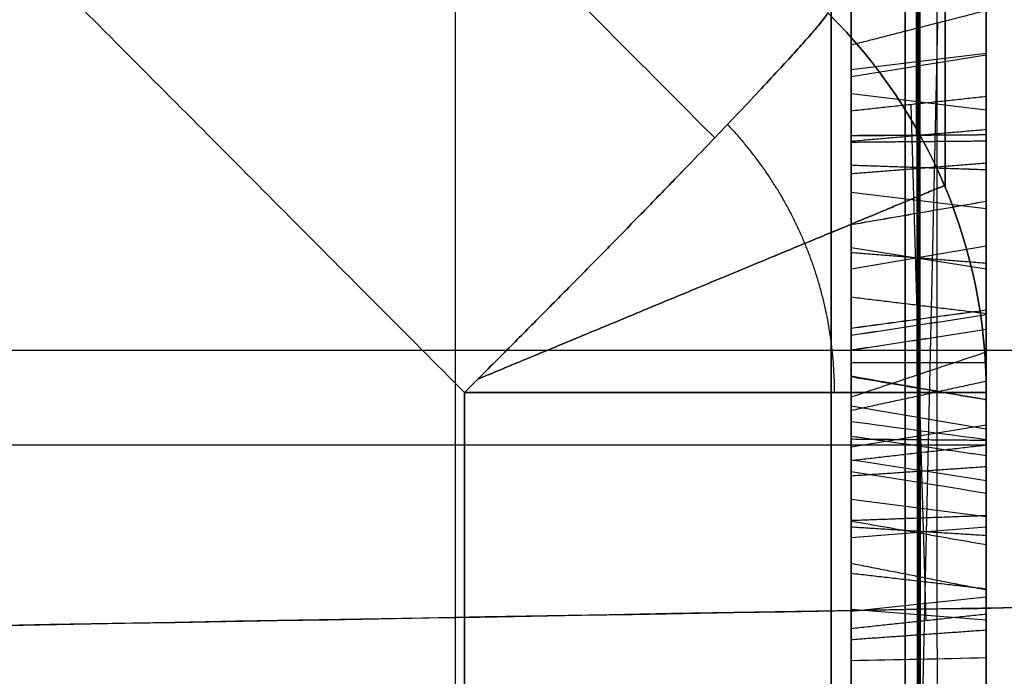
# Model space of a CAD drawing. Header units: millimetres. Extents: x 0 to 284, y -110 to 65.
# Tile 212 of 256: x 234.81 to 236.63, y -38.75 to -37.53. Entities that reach past the tile are written whole.
import ezdxf

# ---------------------------------------------------------------- set-up
doc = ezdxf.new("R2010")
doc.units = ezdxf.units.MM
doc.layers.add('Layer 01', color=18, linetype='Continuous', true_color=0x000000)

# ---------------------------------------------------------------- blocks, each defined once
blk = doc.blocks.new('Block 01')
at = {"layer": 'Layer 01'}
for p, q in [((236.6, -29.0754, 25.258), (236.6, -39.1843, 25.258)), ((236.6, -36.4055, -25.258), (236.6, -43.6346, -25.258)), ((236.475, -38.311, -36.7834), (236.475, -36.9124, -35.4792)), ((236.475, -36.9389, -35.0416), (236.475, -37.7606, -34.1604)), ((236.4712, -37.7493, -34.5807), (236.4712, -37.142, -35.2319)), ((236.4714, -37.1421, -35.2319), (236.4714, -38.1917, -36.2107)), ((236.6, -37.2673, -19.1171), (236.6, -39.1448, -19.1171)), ((236.4773, -37.3098, -17.7905), (236.4773, -39.9512, -19.119)), ((236.6, -37.3373, -35.3829), (236.6, -37.9436, -35.3829)), ((236.4727, -39.55, -19.2958), (236.4727, -37.4071, -18.218)), ((236.4407, -40.6577, -17.681), (236.5106, -37.5409, -17.2874)), ((236.4767, -37.5495, -17.2825), (236.4767, -37.6902, -16.9589)), ((236.35, -37.6267, -36.1152), (236.6, -37.5966, -36.1474)), ((236.35, -37.6401, -17.1302), (236.6, -37.5997, -17.1126)), ((236.35, -37.6714, -35.7548), (236.6, -37.7015, -35.7225)), ((236.6, -37.6616, -35.6853), (236.6, -37.6616, -34.7081)), ((236.4888, -38.6452, -17.1168), (236.4612, -37.6919, -16.962)), ((236.473, -38.1912, -36.2098), (236.473, -37.7492, -34.5813)), ((236.4773, -37.7606, -34.1599), (236.4773, -37.9766, -34.3613)), ((236.35, -37.8535, -34.2772), (236.6, -37.8836, -34.245)), ((236.35, -37.9952, -35.4051), (236.6, -37.9527, -35.4166)), ((236.4755, -37.9763, -34.3615), (236.4755, -38.5648, -36.5114)), ((236.35, -38.2573, -35.4719), (236.35, -38.0134, -35.4719)), ((236.35, -38.3823, -21.3767), (236.35, -38.0666, -21.3767)), ((236.35, -38.0695, -33.5091), (236.35, -38.4985, -33.5091)), ((230.5, -38.1455, 59.8253), (238.6, -38.1455, 59.8253)), ((236.35, -38.1685, -17.0617), (236.6, -38.1685, -17.017)), ((236.475, -38.9998, -16.3074), (236.475, -38.2304, -15.7173)), ((236.4774, -38.2299, -15.7175), (236.4774, -38.3698, -15.3957)), ((236.35, -38.2486, -35.4402), (236.6, -38.2911, -35.4285)), ((236.6, -38.2733, -33.1678), (236.6, -39.4598, -33.1678)), ((236.35, -38.3242, -15.557), (236.6, -38.2837, -15.5394)), ((236.4779, -38.5653, -36.5115), (236.4779, -38.311, -36.7842)), ((236.6, -38.3484, -19.8735), (236.6, -38.3484, -18.7166)), ((236.4779, -38.3698, -15.3955), (236.4779, -40.7895, -17.3944)), ((236.35, -38.3952, -20.2692), (236.35, -38.3952, -19.9352)), ((236.35, -38.3952, -18.6907), (236.35, -38.3952, -18.3615)), ((236.35, -38.4209, -36.6333), (236.6, -38.4531, -36.6633)), ((236.35, -38.4922, -18.7395), (236.6, -38.4724, -18.7789)), ((236.35, -38.6285, -15.9949), (236.6, -38.6017, -16.0299)), ((236.35, -38.6244, -18.4768), (236.6, -38.6442, -18.4374)), ((236.4733, -38.6469, -17.1198), (236.4733, -39.0001, -16.3073))]:
    blk.add_line(p, q, dxfattribs=at)
at = {"layer": 'Layer 01', "extrusion": (1, 2.32983e-13, -5.59827e-12)}
blk.add_arc((0, -435, 236.5087), 499.8951, 93.064331, 94.431352, dxfattribs=at)
at = {"layer": 'Layer 01', "extrusion": (-1, -2.15617e-13, -1.14291e-13)}
blk.add_arc((0, 0, -235.6175), 56.8059, 304.85095, 355.14905, dxfattribs=at)
at = {"layer": 'Layer 01', "extrusion": (1, 1.61803e-09, -2.32325e-09)}
blk.add_arc((0, 0, 235.6175), 56.8059, 124.85095, 144.70256, dxfattribs=at)
at = {"layer": 'Layer 01', "extrusion": (-5.59104e-15, 0.122531, -0.992465)}
blk.add_arc((-235.6, -38.5142), 1, 135, 180, dxfattribs=at)
at = {"layer": 'Layer 01', "extrusion": (-5.60289e-14, 0.122531, 0.992465)}
blk.add_arc((-235.6, 38.5142), 1, 180, 225, dxfattribs=at)
at = {"layer": 'Layer 01', "extrusion": (-1, 0, 0)}
blk.add_arc((39.4042, 22.75, -236.6), 1.25, 100.1321, 210, dxfattribs=at)
at = {"layer": 'Layer 01', "extrusion": (7.36267e-15, 1, 2.84631e-19)}
blk.add_arc((-235.6, -4.7192, -38.224), 1, 92, 180, dxfattribs=at)
at = {"layer": 'Layer 01', "extrusion": (-9.93941e-20, 1, 9.59837e-20)}
blk.add_arc((-235.6, 4.7192, -38.224), 1, 180, 268, dxfattribs=at)
at = {"layer": 'Layer 01', "extrusion": (1, 0, 0)}
blk.add_arc((-39.4042, 22.75, 236.6), 1.25, 280.1321, 330, dxfattribs=at)
at = {"layer": 'Layer 01', "extrusion": (4.94337e-14, -0.997011, -0.077265)}
blk.add_arc((236.5, 65.6956, 33.6101), 0.5, 0, 89, dxfattribs=at)
at = {"layer": 'Layer 01', "extrusion": (1, -1.36529e-14, -4.57325e-15)}
blk.add_rational_spline([(236.524, -22.9686, -30.4381), (236.524, -31.3263, -24.1313), (236.524, -36.5615, -15.0637), (236.524, -37.8444, -4.6723)], [0.961939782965, 0.911126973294, 0.911126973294, 0.961939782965], degree=3, dxfattribs=at)
at = {"layer": 'Layer 01', "extrusion": (1, -1.66028e-14, 8.48258e-15)}
blk.add_rational_spline([(236.524, -37.8444, 4.6723), (236.524, -36.5615, 15.0637), (236.524, -31.3263, 24.1313), (236.524, -22.9686, 30.4381)], [0.961939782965, 0.911126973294, 0.911126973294, 0.961939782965], degree=3, dxfattribs=at)
at = {"layer": 'Layer 01', "extrusion": (1, 8.06567e-15, 4.65672e-15)}
blk.add_open_spline([(236.6, -38.224, -4.7192), (236.6, -38.0675, -5.9869), (236.6, -37.7402, -7.8676), (236.6, -37.1964, -10.0253), (236.6, -36.884, -11.095), (236.6, -36.7177, -11.6276), (236.6, -36.6443, -11.8554), (236.6, -36.5948, -12.0071), (236.6, -36.5704, -12.0814), (236.6, -35.7216, -14.6325), (236.6, -34.6578, -16.9992), (236.6, -32.7025, -20.386), (236.6, -31.6447, -22.0218), (236.6, -30.2701, -23.8291), (236.6, -29.5478, -24.7076), (236.6, -29.1778, -25.1405), (236.6, -29.0174, -25.3247), (236.6, -28.9101, -25.4472), (236.6, -28.8551, -25.5095), (236.6, -27.1061, -27.4797), (236.6, -25.2384, -29.2044), (236.6, -23.1989, -30.7434)], degree=3, knots=[0, 0, 0, 0, 3.8628, 5.7942, 6.7599, 7.242749, 7.484174, 7.484174, 7.725599, 7.725599, 15.451199, 15.451199, 19.313999, 21.245398, 22.211098, 22.693948, 22.935373, 22.935373, 23.176798, 23.176798, 30.902398, 30.902398, 30.902398, 30.902398], dxfattribs=at)
at = {"layer": 'Layer 01', "extrusion": (1, 8.06567e-15, -4.65672e-15)}
blk.add_open_spline([(236.6, -23.1989, 30.7434), (236.6, -24.2185, 29.974), (236.6, -25.6836, 28.7502), (236.6, -27.2803, 27.2004), (236.6, -28.0506, 26.395), (236.6, -28.4287, 25.9847), (236.6, -28.5892, 25.8072), (236.6, -28.6959, 25.6885), (236.6, -28.748, 25.6302), (236.6, -30.5329, 23.6196), (236.6, -32.0507, 21.5149), (236.6, -34.0061, 18.1282), (236.6, -34.8937, 16.3942), (236.6, -35.7717, 14.3001), (236.6, -36.1713, 13.2353), (236.6, -36.3613, 12.6985), (236.6, -36.4406, 12.4675), (236.6, -36.493, 12.3132), (236.6, -36.5194, 12.2344), (236.6, -37.3512, 9.7347), (236.6, -37.9109, 7.2549), (236.6, -38.224, 4.7192)], degree=3, knots=[0, 0, 0, 0, 3.8628, 5.7942, 6.7599, 7.242749, 7.484174, 7.484174, 7.725599, 7.725599, 15.451199, 15.451199, 19.313999, 21.245398, 22.211098, 22.693948, 22.935373, 22.935373, 23.176798, 23.176798, 30.902398, 30.902398, 30.902398, 30.902398], dxfattribs=at)
at = {"layer": 'Layer 01', "extrusion": (1, 4.6528e-15, 2.68629e-15)}
blk.add_open_spline([(236.6, -31.89, -45.7968), (236.6, -32.7106, -45.2254), (236.6, -33.9168, -44.3365), (236.6, -35.2808, -43.2438), (236.6, -35.952, -42.6835), (236.6, -36.2849, -42.3999), (236.6, -36.427, -42.2776), (236.6, -36.5216, -42.1959), (236.6, -36.568, -42.1557), (236.6, -37.3844, -41.4459), (236.6, -38.5079, -40.4138), (236.6, -39.7681, -39.1571), (236.6, -40.3854, -38.5156), (236.6, -40.6473, -38.2378), (236.6, -40.8213, -38.0521), (236.6, -40.9069, -37.96), (236.6, -41.6938, -37.1082), (236.6, -42.7099, -35.945), (236.6, -43.8379, -34.5402), (236.6, -44.309, -33.9279), (236.6, -44.6203, -33.5174), (236.6, -44.7737, -33.3123), (236.6, -46.158, -31.4336), (236.6, -47.2923, -29.6995), (236.6, -48.8481, -27.0048), (236.6, -49.5874, -25.6379), (236.6, -50.3823, -24.0087), (236.6, -50.7085, -23.3031), (236.6, -50.9228, -22.8311), (236.6, -51.029, -22.5927), (236.6, -51.5452, -21.4121), (236.6, -52.1245, -19.9804), (236.6, -52.7304, -18.2838), (236.6, -53.0158, -17.4288), (236.6, -53.1344, -17.061), (236.6, -53.2126, -16.8155), (236.6, -53.2517, -16.691), (236.6, -53.5918, -15.5972), (236.6, -54.0049, -14.1285), (236.6, -54.4159, -12.397), (236.6, -54.6038, -11.5267), (236.6, -54.6932, -11.0904), (236.6, -54.7307, -10.9032), (236.6, -54.7554, -10.7783), (236.6, -54.7679, -10.7147), (236.6, -55.1616, -8.6903), (236.6, -55.4371, -6.7122), (236.6, -55.6062, -4.7192)], degree=3, knots=[0, 0, 0, 0, 3.06257, 4.593855, 5.359497, 5.742318, 5.933729, 5.933729, 6.12514, 6.12514, 9.18771, 10.718994, 11.484637, 11.867458, 11.867458, 12.250279, 12.250279, 15.312849, 16.844134, 17.609777, 17.609777, 18.375419, 18.375419, 24.500559, 24.500559, 27.563129, 29.094413, 29.860056, 29.860056, 30.625698, 30.625698, 33.688268, 35.219553, 35.985196, 36.368017, 36.368017, 36.750838, 36.750838, 39.813408, 41.344693, 42.110335, 42.493156, 42.684567, 42.684567, 42.875978, 42.875978, 49.001117, 49.001117, 49.001117, 49.001117], dxfattribs=at)
at = {"layer": 'Layer 01', "extrusion": (1, -2.75688e-14, 2.85053e-14)}
blk.add_open_spline([(236.6, -44.7064, 33.4014), (236.6, -42.9164, 35.7973), (236.6, -40.9462, 38.0351), (236.6, -36.6467, 42.1934), (236.6, -34.3446, 44.0876), (236.6, -31.89, 45.7968)], degree=3, knots=[0, 0, 0, 0, 8.962952, 8.962952, 17.925903, 17.925903, 17.925903, 17.925903], dxfattribs=at)
at = {"layer": 'Layer 01', "extrusion": (1, -5.5254e-14, 5.61009e-14)}
blk.add_rational_spline([(236.3133, -45.8755, 32.9921), (236.3133, -42.1283, 38.2027), (236.3133, -37.556, 42.7054), (236.3133, -32.2906, 46.372)], [0.855934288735, 0.847980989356, 0.848211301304, 0.856625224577], degree=3, dxfattribs=at)
at = {"layer": 'Layer 01', "extrusion": (1, 2.9115e-14, 1.74929e-14)}
blk.add_rational_spline([(236.3133, -32.2906, -46.372), (236.3133, -46.3148, -36.6064), (236.3133, -54.8595, -21.8066), (236.3133, -56.3046, -4.7785)], [0.856625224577, 0.80248953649, 0.80248953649, 0.856625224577], degree=3, dxfattribs=at)
at = {"layer": 'Layer 01'}
for points, weights in [([(236.0977, -37.7533, 3.9907), (235.3837, -37.0375, 3.9654), (234.6695, -36.3215, 3.94), (233.9553, -35.6052, 3.9147)], [0.872704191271, 0.872896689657, 0.873099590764, 0.873314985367]), ([(233.9553, -35.6052, -3.9147), (234.6695, -36.3215, -3.94), (235.3837, -37.0375, -3.9654), (236.0977, -37.7533, -3.9907)], [0.873314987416, 0.87309959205, 0.872896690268, 0.872704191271]), ([(236.3193, -38.224, -4.0245), (236.3193, -38.0374, -4.0245), (236.2502, -37.8639, -4.0245), (236.1214, -37.7285, -4.0245)], [0.856453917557, 0.814386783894, 0.81294351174, 0.852124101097]), ([(236.3193, -38.224, 4.0245), (236.3193, -38.0374, 4.0245), (236.2502, -37.8639, 4.0245), (236.1214, -37.7285, 4.0245)], [0.856453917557, 0.814386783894, 0.81294351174, 0.852124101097])]:
    blk.add_rational_spline(points, weights, degree=3, dxfattribs=at)
for points, degree in [([(235.6349, -38.224, 3.7198), (234.3453, -36.9297, 3.6748), (233.0558, -35.6354, 3.6297)], 2), ([(233.0558, -35.6354, -3.6297), (234.3453, -36.9297, -3.6748), (235.6349, -38.224, -3.7198)], 2), ([(236.35, -38.3099, -36.7523), (236.35, -37.6106, -36.1002), (236.35, -36.9113, -35.4481)], 2), ([(236.6, -36.9134, -35.5104), (236.6, -37.6128, -36.1625), (236.6, -38.3121, -36.8146)], 2), ([(236.35, -36.94, -35.0727), (236.35, -37.3508, -34.6322), (236.35, -37.7617, -34.1916)], 2), ([(236.6, -37.7595, -34.1293), (236.6, -37.3487, -34.5699), (236.6, -36.9378, -35.0104)], 2), ([(236.35, -37.8042, -22.5403), (236.35, -37.5736, -22.5847), (236.35, -37.3206, -22.528), (236.35, -37.0402, -22.3622)], 3), ([(236.35, -37.7599, -34.538), (236.35, -37.4359, -34.8855), (236.35, -37.1118, -35.233)], 2), ([(236.35, -37.1118, -35.233), (236.35, -37.672, -35.7553), (236.35, -38.2321, -36.2776)], 2), ([(236.6, -37.7381, -34.626), (236.6, -37.4561, -34.9284), (236.6, -37.1741, -35.2308)], 2), ([(236.6, -37.1741, -35.2308), (236.6, -37.6616, -35.6853), (236.6, -38.149, -36.1399)], 2), ([(236.6, -39.9803, -19.1094), (236.6, -38.6402, -18.4355), (236.6, -37.3002, -17.7615)], 2), ([(236.35, -39.9211, -19.129), (236.35, -38.6204, -18.4748), (236.35, -37.3198, -17.8207)], 2), ([(236.35, -39.5791, -19.2862), (236.35, -38.4883, -18.7376), (236.35, -37.3975, -18.189)], 2), ([(236.6, -39.5199, -19.3058), (236.6, -38.4685, -18.777), (236.6, -37.4171, -18.2482)], 2), ([(236.6, -37.5181, -17.3003), (236.475, -37.55, -17.2822), (236.35, -37.5819, -17.2642)], 2), ([(236.6, -37.6771, -16.9347), (236.6, -37.5976, -17.1175), (236.6, -37.5181, -17.3003)], 2), ([(236.6, -37.5181, -17.3003), (236.6, -39.0966, -17.5059), (236.6, -40.6751, -17.7116)], 2), ([(236.35, -40.6479, -17.6636), (236.35, -39.1149, -17.4639), (236.35, -37.5819, -17.2642)], 2), ([(236.35, -37.5819, -17.2642), (236.35, -37.6428, -17.124), (236.35, -37.7037, -16.9839)], 2), ([(236.6, -37.6771, -16.9347), (236.475, -37.6904, -16.9593), (236.35, -37.7037, -16.9839)], 2), ([(236.6, -38.6333, -17.0949), (236.6, -38.1552, -17.0148), (236.6, -37.6771, -16.9347)], 2), ([(236.35, -37.7037, -16.9839), (236.35, -38.1819, -17.064), (236.35, -38.66, -17.1441)], 2), ([(236.6, -37.7381, -34.626), (236.475, -37.749, -34.582), (236.35, -37.7599, -34.538)], 2), ([(236.6, -37.7479, -22.2377), (236.475, -37.7488, -22.2597), (236.35, -37.7497, -22.2817)], 2), ([(236.6, -37.7479, -22.2377), (236.475, -37.7486, -22.2597), (236.35, -37.7493, -22.2818)], 2), ([(236.6, -38.149, -36.1399), (236.6, -37.9436, -35.3829), (236.6, -37.7381, -34.626)], 2), ([(236.6, -37.7595, -34.1293), (236.475, -37.7606, -34.1604), (236.35, -37.7617, -34.1916)], 2), ([(236.35, -38.2321, -36.2776), (236.35, -37.996, -35.4078), (236.35, -37.7599, -34.538)], 2), ([(236.35, -37.7617, -34.1916), (236.35, -37.8592, -34.2825), (236.35, -37.9566, -34.3734)], 2), ([(236.6, -37.9958, -34.3496), (236.6, -37.8777, -34.2395), (236.6, -37.7595, -34.1293)], 2), ([(236.6, -37.8002, -20.0849), (236.475, -37.8101, -20.0652), (236.35, -37.82, -20.0456)], 2), ([(236.6, -37.8125, -22.5836), (236.5167, -37.8098, -22.5692), (236.4333, -37.807, -22.5547), (236.35, -37.8042, -22.5403)], 3), ([(236.6, -37.8125, -22.5836), (236.475, -37.8084, -22.562), (236.35, -37.8042, -22.5403)], 2), ([(236.6, -37.871, -33.1803), (236.475, -37.8925, -33.1755), (236.35, -37.914, -33.1707)], 2), ([(236.6, -37.871, -33.1803), (236.475, -37.8925, -33.1757), (236.35, -37.9141, -33.171)], 2), ([(236.6, -37.9958, -34.3496), (236.475, -37.9762, -34.3615), (236.35, -37.9566, -34.3734)], 2), ([(236.35, -37.9566, -34.3734), (236.35, -38.2484, -35.4393), (236.35, -38.5402, -36.5053)], 2), ([(236.35, -37.965, -19.7574), (236.475, -37.9749, -19.7377), (236.6, -37.9848, -19.718)], 2), ([(236.6, -38.5892, -36.5174), (236.6, -38.2925, -35.4335), (236.6, -37.9958, -34.3496)], 2), ([(236.6, -38.0784, -20.8896), (236.475, -38.0632, -20.9057), (236.35, -38.048, -20.9218)], 2), ([(236.6, -38.072, -32.5166), (236.475, -38.0888, -32.5308), (236.35, -38.1057, -32.5451)], 2), ([(236.6, -38.072, -32.5166), (236.475, -38.0887, -32.531), (236.35, -38.1054, -32.5453)], 2), ([(236.6, -38.0806, -21.4774), (236.475, -38.0997, -21.4663), (236.35, -38.1187, -21.4553)], 2), ([(236.6, -38.0806, -21.4774), (236.475, -38.0997, -21.4664), (236.35, -38.1188, -21.4555)], 2), ([(236.6, -38.1078, -22.013), (236.475, -38.127, -22.0239), (236.35, -38.1462, -22.0348)], 2), ([(236.6, -38.1078, -22.013), (236.475, -38.1269, -22.0241), (236.35, -38.1459, -22.0353)], 2), ([(236.35, -38.2321, -36.2776), (236.475, -38.1905, -36.2087), (236.6, -38.149, -36.1399)], 2), ([(236.35, -38.1934, -33.0682), (236.4333, -38.2079, -33.0657), (236.5167, -38.2223, -33.0632), (236.6, -38.2368, -33.0606)], 3), ([(236.6, -38.2379, -32.8785), (236.475, -38.2166, -32.8735), (236.35, -38.1952, -32.8685)], 2), ([(236.6, -38.2033, -15.7243), (236.475, -38.2304, -15.7173), (236.35, -38.2575, -15.7103)], 2), ([(236.6, -38.3614, -15.3607), (236.6, -38.2824, -15.5425), (236.6, -38.2033, -15.7243)], 2), ([(236.6, -38.2033, -15.7243), (236.6, -38.588, -16.0194), (236.6, -38.9727, -16.3144)], 2), ([(235.6349, -38.224, -3.7198), (235.6349, -46.9151, -3.7198), (235.6349, -55.6062, -3.7198)], 2), ([(235.6349, -41.5886, 3.7198), (235.6349, -39.9063, 3.7198), (235.6349, -38.224, 3.7198)], 2), ([(236.6, -55.6062, -4.7192), (236.6, -46.9151, -4.7192), (236.6, -38.224, -4.7192)], 2), ([(236.6, -38.224, 4.7192), (236.6, -38.8033, 4.7192), (236.6, -39.3825, 4.7192)], 2), ([(236.35, -38.2575, -15.7103), (236.35, -38.318, -15.5712), (236.35, -38.3785, -15.432)], 2), ([(236.35, -39.0269, -16.3004), (236.35, -38.6422, -16.0054), (236.35, -38.2575, -15.7103)], 2), ([(236.6, -38.3114, -32.7355), (236.5167, -38.3003, -32.7259), (236.4333, -38.2891, -32.7163), (236.35, -38.278, -32.7067)], 3), ([(236.6, -38.341, -33.276), (236.475, -38.3231, -33.2893), (236.35, -38.3052, -33.3026)], 2), ([(236.35, -38.5402, -36.5053), (236.35, -38.425, -36.6288), (236.35, -38.3099, -36.7523)], 2), ([(236.35, -38.3099, -36.7523), (236.475, -38.311, -36.7834), (236.6, -38.3121, -36.8146)], 2), ([(236.6, -38.3121, -36.8146), (236.6, -38.4506, -36.666), (236.6, -38.5892, -36.5174)], 2), ([(236.6, -38.3216, 22.125), (231.2232, -38.3216, 22.125), (225.8465, -38.3216, 22.125)], 2), ([(236.6, -38.3216, -33.8417), (236.475, -38.3359, -33.825), (236.35, -38.3502, -33.8082)], 2), ([(236.6, -38.387, -22.1779), (236.5167, -38.3743, -22.1706), (236.4333, -38.3615, -22.1632), (236.35, -38.3488, -22.1558)], 3), ([(236.6, -38.3614, -15.3607), (236.475, -38.37, -15.3964), (236.35, -38.3785, -15.432)], 2), ([(236.35, -38.3698, -21.3481), (236.4333, -38.3832, -21.342), (236.5167, -38.3965, -21.336), (236.6, -38.4099, -21.3299)], 3), ([(236.6, -40.8157, -17.3881), (236.6, -39.5886, -16.3744), (236.6, -38.3614, -15.3607)], 2), ([(236.35, -38.3785, -15.432), (236.35, -39.5703, -16.4165), (236.35, -40.7621, -17.401)], 2), ([(236.6, -38.4518, -20.3278), (236.475, -38.4564, -20.3061), (236.35, -38.4609, -20.2844)], 2), ([(245.214, -38.4711, -63.2602), (240.3093, -38.5573, -63.3394), (235.4047, -38.6436, -63.4186), (230.5, -38.7299, -63.4977)], 3), ([(236.6, -38.5058, -21.7675), (236.475, -38.484, -21.7669), (236.35, -38.4621, -21.7663)], 2), ([(236.6, -38.4887, -32.6042), (236.475, -38.4809, -32.5839), (236.35, -38.473, -32.5635)], 2), ([(236.6, -38.5892, -36.5174), (236.475, -38.5647, -36.5114), (236.35, -38.5402, -36.5053)], 2), ([(236.35, -38.558, -33.5615), (236.475, -38.5724, -33.5447), (236.6, -38.5867, -33.528)], 2), ([(230.5, -38.7299, 63.4977), (232.5029, -38.6946, 63.4654), (234.5058, -38.6594, 63.4331), (236.5087, -38.6242, 63.4007)], 3), ([(236.35, -38.66, -17.1441), (236.475, -38.6467, -17.1195), (236.6, -38.6333, -17.0949)], 2), ([(236.6, -38.9727, -16.3144), (236.6, -38.803, -16.7047), (236.6, -38.6333, -17.0949)], 2), ([(236.35, -38.66, -17.1441), (236.35, -38.8434, -16.7223), (236.35, -39.0269, -16.3004)], 2), ([(236.6, -38.6635, -34.0633), (236.475, -38.6723, -34.0432), (236.35, -38.6812, -34.023)], 2), ([(236.35, -38.7194, -32.5373), (236.4333, -38.7176, -32.5518), (236.5167, -38.7159, -32.5664), (236.6, -38.7141, -32.581)], 3)]:
    blk.add_open_spline(points, degree=degree, dxfattribs=at)
at = {"layer": 'Layer 01', "extrusion": (-1, 3.7868e-13, -4.03979e-13)}
blk.add_open_spline([(236.6, -36.9253, -19.2649), (236.6, -37.0265, -19.5708), (236.6, -37.3178, -19.8423), (236.6, -37.8002, -20.0849)], degree=3, dxfattribs=at)
at = {"layer": 'Layer 01', "extrusion": (-1, 6.45972e-13, -6.93296e-13)}
blk.add_open_spline([(236.35, -36.9672, -19.2509), (236.35, -36.9672, -19.251), (236.35, -36.9672, -19.251), (236.35, -36.9672, -19.251), (236.35, -37.0627, -19.5398), (236.35, -37.342, -19.8051), (236.35, -37.82, -20.0456)], degree=3, knots=[0, 0, 0, 0, 0.000106, 0.000106, 0.000106, 1.224577, 1.224577, 1.224577, 1.224577], dxfattribs=at)
at = {"layer": 'Layer 01', "extrusion": (-1, 0, 0)}
for points, knots in [([(236.45, -37.8121, -20.0613), (236.45, -37.3323, -19.82), (236.45, -37.0482, -19.5522), (236.45, -36.9505, -19.2566), (236.45, -36.9504, -19.2565), (236.45, -36.9504, -19.2565), (236.45, -36.9504, -19.2565)], [0, 0, 0, 0, 0.990099, 0.990099, 0.990099, 0.9901662, 0.9901662, 0.9901662, 0.9901662]), ([(236.45, -37.1813, -22.0826), (236.45, -37.4012, -22.2065), (236.45, -37.5905, -22.2691), (236.45, -37.7487, -22.2641), (236.45, -37.7488, -22.2641), (236.45, -37.7488, -22.2641), (236.45, -37.7489, -22.2641)], [0.0331598, 0.0331598, 0.0331598, 0.0331598, 0.990099, 0.990099, 0.990099, 0.9903663, 0.9903663, 0.9903663, 0.9903663]), ([(236.45, -38.3641, -22.1647), (236.45, -38.237, -22.3804), (236.45, -38.0537, -22.5104), (236.45, -37.8076, -22.5576), (236.45, -37.8076, -22.5576), (236.45, -37.8075, -22.5576), (236.45, -37.8075, -22.5576)], [0.0002789, 0.0002789, 0.0002789, 0.0002789, 0.990099, 0.990099, 0.990099, 0.9901143, 0.9901143, 0.9901143, 0.9901143]), ([(236.45, -37.8968, -33.1746), (236.45, -37.8968, -33.1746), (236.45, -37.8968, -33.1746), (236.45, -37.8968, -33.1745), (236.45, -37.8474, -32.9541), (236.45, -37.9115, -32.7436), (236.45, -38.0921, -32.5338), (236.45, -38.0921, -32.5338), (236.45, -38.0921, -32.5338), (236.45, -38.0921, -32.5338)], [0.0096372, 0.0096372, 0.0096372, 0.0096372, 0.0098039, 0.0098039, 0.0098039, 0.9901961, 0.9901961, 0.9901961, 0.9903145, 0.9903145, 0.9903145, 0.9903145]), ([(236.45, -38.3388, -33.8216), (236.45, -38.0907, -33.6097), (236.45, -37.9442, -33.3947), (236.45, -37.8969, -33.1748), (236.45, -37.8968, -33.1747), (236.45, -37.8968, -33.1747), (236.45, -37.8968, -33.1746)], [0, 0, 0, 0, 0.990099, 0.990099, 0.990099, 0.9902585, 0.9902585, 0.9902585, 0.9902585]), ([(236.45, -37.9729, -19.7416), (236.45, -38.3624, -19.9375), (236.45, -38.6742, -20.0141), (236.45, -38.9076, -19.965), (236.45, -38.9077, -19.965), (236.45, -38.9077, -19.965), (236.45, -38.9077, -19.965)], [0, 0, 0, 0, 0.990099, 0.990099, 0.990099, 0.9902729, 0.9902729, 0.9902729, 0.9902729])]:
    blk.add_open_spline(points, degree=3, knots=knots, dxfattribs=at)
at = {"layer": 'Layer 01', "extrusion": (-1, 2.32344e-12, -9.38595e-12)}
blk.add_open_spline([(236.6, -36.9804, -22.3776), (236.6, -37.2813, -22.564), (236.6, -37.5579, -22.6326), (236.6, -37.8125, -22.5836)], degree=3, dxfattribs=at)
at = {"layer": 'Layer 01', "extrusion": (-1, 1.34597e-13, -7.13415e-13)}
blk.add_open_spline([(236.45, -37.8075, -22.5576), (236.45, -37.5673, -22.6038), (236.45, -37.305, -22.5425), (236.45, -37.0162, -22.3685)], degree=3, dxfattribs=at)
at = {"layer": 'Layer 01', "extrusion": (-1, 1.66645e-12, -5.02547e-12)}
blk.add_open_spline([(236.6, -37.7479, -22.2377), (236.6, -37.5921, -22.2426), (236.6, -37.3992, -22.178), (236.6, -37.1715, -22.0466)], degree=3, dxfattribs=at)
at = {"layer": 'Layer 01', "extrusion": (-1, 2.74892e-12, -8.80779e-12)}
blk.add_open_spline([(236.35, -37.1878, -22.1064), (236.35, -37.4028, -22.2256), (236.35, -37.5898, -22.2867), (236.35, -37.7493, -22.2818), (236.35, -37.7494, -22.2817), (236.35, -37.7494, -22.2817), (236.35, -37.7495, -22.2817)], degree=3, knots=[0, 0, 0, 0, 0.6020964, 0.6020964, 0.6020964, 0.60231, 0.60231, 0.60231, 0.60231], dxfattribs=at)
at = {"layer": 'Layer 01', "extrusion": (-1, -2.81323e-13, 3.78936e-13)}
blk.add_open_spline([(236.35, -37.2266, -19.1343), (236.35, -37.3206, -19.354), (236.35, -37.5715, -19.5595), (236.35, -37.965, -19.7574)], degree=3, dxfattribs=at)
at = {"layer": 'Layer 01', "extrusion": (-1, 0, 0)}
for points in [[(236.45, -37.2428, -19.1273), (236.45, -37.3339, -19.3403), (236.45, -37.5806, -19.5443), (236.45, -37.9729, -19.7416)], [(236.6, -37.8002, -20.0849), (236.6, -38.2797, -20.3261), (236.6, -38.6684, -20.4088), (236.6, -38.9703, -20.3326)], [(236.45, -38.2108, -33.0652), (236.45, -38.2355, -33.208), (236.45, -38.3565, -33.3662), (236.45, -38.5695, -33.5481)], [(236.6, -38.2368, -33.0606), (236.6, -38.2596, -33.1925), (236.6, -38.3751, -33.3473), (236.6, -38.5867, -33.528)], [(236.6, -38.3216, -33.8417), (236.6, -38.5506, -34.0373), (236.6, -38.7768, -34.1368), (236.6, -39.004, -34.1423)], [(236.45, -39.0047, -34.1158), (236.45, -38.785, -34.1106), (236.45, -38.5647, -34.0146), (236.45, -38.3388, -33.8216)]]:
    blk.add_open_spline(points, degree=3, dxfattribs=at)
at = {"layer": 'Layer 01', "extrusion": (-1, -1.82143e-13, 2.17409e-13)}
blk.add_open_spline([(236.6, -37.2671, -19.1168), (236.6, -37.3538, -19.3198), (236.6, -37.5943, -19.5216), (236.6, -37.9848, -19.718)], degree=3, dxfattribs=at)
at = {"layer": 'Layer 01', "extrusion": (1, 4.72187e-13, -6.97768e-13)}
blk.add_open_spline([(236.45, -38.1035, -21.4642), (236.45, -38.1035, -21.4642), (236.45, -38.1035, -21.4642), (236.45, -38.1035, -21.4641), (236.45, -37.9863, -21.2627), (236.45, -37.7292, -21.0493), (236.45, -37.3321, -20.82)], degree=3, knots=[0.0098116, 0.0098116, 0.0098116, 0.0098116, 0.009901, 0.009901, 0.009901, 1, 1, 1, 1], dxfattribs=at)
at = {"layer": 'Layer 01', "extrusion": (1, 4.68219e-13, -5.62067e-13)}
blk.add_open_spline([(236.6, -37.3188, -20.8429), (236.6, -37.7144, -21.0712), (236.6, -37.9676, -21.2832), (236.6, -38.0806, -21.4774)], degree=3, dxfattribs=at)
at = {"layer": 'Layer 01', "extrusion": (1, 0, 0)}
for points, knots in [([(236.35, -38.1188, -21.4554), (236.35, -38.1188, -21.4553), (236.35, -38.1187, -21.4553), (236.35, -38.1187, -21.4553), (236.35, -37.9987, -21.249), (236.35, -37.7392, -21.0346), (236.35, -37.3409, -20.8047)], [0, 0, 0, 0, 0.000108, 0.000108, 0.000108, 1.035277, 1.035277, 1.035277, 1.035277]), ([(236.45, -38.0921, -32.5338), (236.45, -38.0922, -32.5337), (236.45, -38.0922, -32.5337), (236.45, -38.0922, -32.5337), (236.45, -38.2705, -32.3233), (236.45, -38.4919, -32.2336), (236.45, -38.769, -32.2587)], [0.0097761, 0.0097761, 0.0097761, 0.0097761, 0.009901, 0.009901, 0.009901, 0.9999713, 0.9999713, 0.9999713, 0.9999713]), ([(236.35, -38.7674, -32.2763), (236.35, -38.4954, -32.2517), (236.35, -38.2805, -32.3388), (236.35, -38.1057, -32.5451), (236.35, -38.1056, -32.5451), (236.35, -38.1056, -32.5452), (236.35, -38.1055, -32.5452)], [0, 0, 0, 0, 0.7753899, 0.7753899, 0.7753899, 0.7755604, 0.7755604, 0.7755604, 0.7755604])]:
    blk.add_open_spline(points, degree=3, knots=knots, dxfattribs=at)
at = {"layer": 'Layer 01', "extrusion": (1, -5.07801e-14, 8.79537e-14)}
blk.add_open_spline([(236.35, -37.4733, -20.5074), (236.35, -37.9416, -20.7778), (236.35, -38.2385, -21.0617), (236.35, -38.3698, -21.3481)], degree=3, dxfattribs=at)
at = {"layer": 'Layer 01', "extrusion": (1, -1.06813e-13, 8.02476e-14)}
blk.add_open_spline([(236.45, -37.4821, -20.4921), (236.45, -37.9521, -20.7634), (236.45, -38.2522, -21.0493), (236.45, -38.3858, -21.3408)], degree=3, dxfattribs=at)
at = {"layer": 'Layer 01', "extrusion": (1, 0, 0)}
for points in [[(236.6, -38.4099, -21.3299), (236.6, -38.2728, -21.0306), (236.6, -37.9677, -20.742), (236.6, -37.4954, -20.4692)], [(236.45, -38.7173, -32.5548), (236.45, -38.5432, -32.5328), (236.45, -38.399, -32.5889), (236.45, -38.2914, -32.7182)], [(236.45, -38.3858, -21.3408), (236.45, -38.5189, -21.6354), (236.45, -38.5101, -21.9073), (236.45, -38.3641, -22.1647)], [(236.45, -39.2675, -32.8388), (236.45, -39.0705, -32.6706), (236.45, -38.8881, -32.5739), (236.45, -38.7173, -32.5548)]]:
    blk.add_open_spline(points, degree=3, dxfattribs=at)
at = {"layer": 'Layer 01', "extrusion": (-0.705733, 0.708049, -0.024645)}
blk.add_rational_spline([(235.6349, -38.224, 3.7198), (236.2677, -37.5925, 3.7419), (236.3071, -37.5222, 4.6325)], [1, 0.745408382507, 1], degree=2, dxfattribs=at)
at = {"layer": 'Layer 01', "extrusion": (-0.705733, 0.708049, 0.024645)}
blk.add_rational_spline([(236.3071, -37.5222, -4.6325), (236.2677, -37.5925, -3.7419), (235.6349, -38.224, -3.7198)], [1, 0.745408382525, 1], degree=2, dxfattribs=at)
at = {"layer": 'Layer 01', "extrusion": (0.173648, -0.040334, -0.983981)}
blk.add_open_spline([(236.6, -37.7479, -22.2377), (236.5167, -37.7485, -22.2524), (236.4333, -37.749, -22.2671), (236.35, -37.7495, -22.2817)], degree=3, dxfattribs=at)
at = {"layer": 'Layer 01', "extrusion": (-1, 3.21361e-12, 5.16441e-12)}
blk.add_open_spline([(236.35, -37.7495, -22.2817), (236.35, -37.7496, -22.2817), (236.35, -37.7497, -22.2817), (236.35, -37.7497, -22.2817), (236.35, -37.9199, -22.2748), (236.35, -38.0553, -22.1898), (236.35, -38.1459, -22.0353), (236.35, -38.1459, -22.0352), (236.35, -38.146, -22.0351), (236.35, -38.146, -22.035)], degree=3, knots=[0, 0, 0, 0, 0.0002137, 0.0002137, 0.0002137, 0.5095188, 0.5095188, 0.5095188, 0.5097927, 0.5097927, 0.5097927, 0.5097927], dxfattribs=at)
at = {"layer": 'Layer 01', "extrusion": (-1, -5.39352e-13, -5.07279e-13)}
blk.add_open_spline([(236.45, -37.7489, -22.2641), (236.45, -37.7489, -22.2641), (236.45, -37.749, -22.2641), (236.45, -37.749, -22.2641), (236.45, -37.9133, -22.2574), (236.45, -38.0426, -22.1765), (236.45, -38.1307, -22.0263), (236.45, -38.1307, -22.0263), (236.45, -38.1307, -22.0262), (236.45, -38.1308, -22.0262)], degree=3, knots=[0.009558, 0.009558, 0.009558, 0.009558, 0.0098039, 0.0098039, 0.0098039, 0.9901961, 0.9901961, 0.9901961, 0.9905151, 0.9905151, 0.9905151, 0.9905151], dxfattribs=at)
at = {"layer": 'Layer 01', "extrusion": (-1, 2.33844e-12, 3.74524e-12)}
blk.add_open_spline([(236.6, -38.1078, -22.013), (236.6, -38.0237, -22.1566), (236.6, -37.9034, -22.2313), (236.6, -37.7479, -22.2377)], degree=3, dxfattribs=at)
at = {"layer": 'Layer 01'}
for points, knots in [([(236.35, -38.3488, -22.1558), (236.35, -38.2241, -22.3674), (236.35, -38.0457, -22.494), (236.35, -37.8042, -22.5403), (236.35, -37.8042, -22.5403), (236.35, -37.8042, -22.5403), (236.35, -37.8042, -22.5403)], [-0.7102317, -0.7102317, -0.7102317, -0.7102317, -0.000019, -0.000019, -0.000019, 0, 0, 0, 0]), ([(236.5087, -38.6242, 63.4007), (236.5098, -39.1453, 63.3603), (236.5109, -39.662, 63.2129), (236.5119, -40.5652, 62.7582), (236.5119, -40.9501, 62.4542), (236.5119, -41.5498, 61.8064), (236.5119, -41.8245, 61.3971), (236.5109, -42.2079, 60.461), (236.5098, -42.3146, 59.935), (236.5087, -42.3146, 59.4133)], [-6.00735, -6.00735, -6.00735, -6.00735, -4.505512, -4.505512, -3.003675, -3.003675, -1.501837, -1.501837, 0, 0, 0, 0])]:
    blk.add_open_spline(points, degree=3, knots=knots, dxfattribs=at)
at = {"layer": 'Layer 01', "extrusion": (-1, 4.44379e-14, -2.07229e-13)}
blk.add_open_spline([(236.35, -37.82, -20.0456), (236.35, -38.2954, -20.2846), (236.35, -38.6738, -20.3619), (236.35, -38.9594, -20.2899)], degree=3, dxfattribs=at)
at = {"layer": 'Layer 01', "extrusion": (-1, -4.28533e-14, 8.52042e-14)}
blk.add_open_spline([(236.45, -38.9638, -20.307), (236.45, -38.6716, -20.3807), (236.45, -38.2891, -20.3012), (236.45, -37.8121, -20.0613)], degree=3, dxfattribs=at)
at = {"layer": 'Layer 01', "extrusion": (-1, -6.16625e-13, -8.73115e-13)}
blk.add_open_spline([(236.6, -37.8125, -22.5836), (236.6, -38.0657, -22.535), (236.6, -38.2564, -22.3997), (236.6, -38.387, -22.1779)], degree=3, dxfattribs=at)
at = {"layer": 'Layer 01', "extrusion": (-1, -1.17361e-12, -3.5545e-13)}
blk.add_open_spline([(236.6, -38.072, -32.5166), (236.6, -37.8877, -32.7307), (236.6, -37.8195, -32.9505), (236.6, -37.871, -33.1803)], degree=3, dxfattribs=at)
at = {"layer": 'Layer 01', "extrusion": (-0.383103, 0.923706, 4.46013e-14)}
blk.add_rational_spline([(235.6597, -38.1992, -3.7213), (236.1522, -37.995, -3.7558), (236.4993, -37.851, -4.1367), (236.5227, -37.8413, -4.6719)], [0.947049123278, 0.784825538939, 0.78272148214, 0.94073695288], degree=3, dxfattribs=at)
at = {"layer": 'Layer 01', "extrusion": (-0.383103, 0.923706, 3.33571e-14)}
blk.add_rational_spline([(236.5227, -37.8413, 4.6719), (236.4993, -37.851, 4.1367), (236.1522, -37.995, 3.7558), (235.6597, -38.1992, 3.7213)], [0.94073695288, 0.78272148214, 0.784825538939, 0.947049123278], degree=3, dxfattribs=at)
at = {"layer": 'Layer 01', "extrusion": (-1, -4.95099e-13, -1.51532e-13)}
blk.add_open_spline([(236.35, -38.1055, -32.5452), (236.35, -38.1055, -32.5453), (236.35, -38.1055, -32.5453), (236.35, -38.1054, -32.5453), (236.35, -37.9274, -32.7522), (236.35, -37.866, -32.9565), (236.35, -37.914, -33.1707), (236.35, -37.914, -33.1707), (236.35, -37.914, -33.1708), (236.35, -37.9141, -33.1709)], degree=3, knots=[-0.7061055, -0.7061055, -0.7061055, -0.7061055, -0.7059349, -0.7059349, -0.7059349, -0.0001866, -0.0001866, -0.0001866, 0, 0, 0, 0], dxfattribs=at)
at = {"layer": 'Layer 01', "extrusion": (-0.173648, 0.960977, -0.215335)}
blk.add_open_spline([(236.6, -37.871, -33.1803), (236.5167, -37.8854, -33.1772), (236.4333, -37.8997, -33.174), (236.35, -37.9141, -33.1709)], degree=3, dxfattribs=at)
at = {"layer": 'Layer 01', "extrusion": (-1, 4.55378e-12, -3.10236e-12)}
blk.add_open_spline([(236.6, -37.871, -33.1803), (236.6, -37.92, -33.408), (236.6, -38.0709, -33.6276), (236.6, -38.3216, -33.8417)], degree=3, dxfattribs=at)
at = {"layer": 'Layer 01', "extrusion": (-1, -3.61e-12, 2.47053e-12)}
blk.add_open_spline([(236.35, -37.9141, -33.1709), (236.35, -37.9141, -33.1709), (236.35, -37.9141, -33.171), (236.35, -37.9141, -33.171), (236.35, -37.9603, -33.3858), (236.35, -38.1039, -33.5978), (236.35, -38.3502, -33.8082)], degree=3, knots=[-0.799863, -0.799863, -0.799863, -0.799863, -0.7996764, -0.7996764, -0.7996764, 0, 0, 0, 0], dxfattribs=at)
at = {"layer": 'Layer 01', "extrusion": (-1, 3.13688e-13, -1.3206e-12)}
blk.add_open_spline([(236.35, -37.965, -19.7574), (236.35, -38.3559, -19.954), (236.35, -38.6712, -20.0327), (236.35, -38.9112, -19.9823), (236.35, -38.9113, -19.9822), (236.35, -38.9114, -19.9822), (236.35, -38.9115, -19.9822)], degree=3, knots=[0, 0, 0, 0, 1.00789, 1.00789, 1.00789, 1.008106, 1.008106, 1.008106, 1.008106], dxfattribs=at)
at = {"layer": 'Layer 01', "extrusion": (-1, 9.44901e-13, -3.92046e-12)}
blk.add_open_spline([(236.6, -37.9848, -19.718), (236.6, -38.3722, -19.9129), (236.6, -38.6787, -19.9861), (236.6, -38.9022, -19.9391)], degree=3, dxfattribs=at)
at = {"layer": 'Layer 01', "extrusion": (-0.173648, 0.751318, 0.636685)}
blk.add_open_spline([(236.6, -38.072, -32.5166), (236.5167, -38.0832, -32.5261), (236.4333, -38.0944, -32.5357), (236.35, -38.1055, -32.5452)], degree=3, dxfattribs=at)
at = {"layer": 'Layer 01', "extrusion": (1, -1.62814e-13, -4.00622e-13)}
blk.add_open_spline([(236.6, -38.7714, -32.2324), (236.6, -38.4866, -32.2066), (236.6, -38.2554, -32.3002), (236.6, -38.072, -32.5166)], degree=3, dxfattribs=at)
at = {"layer": 'Layer 01', "extrusion": (0.173648, -0.851265, 0.49517)}
blk.add_open_spline([(236.6, -38.0806, -21.4774), (236.5167, -38.0933, -21.4701), (236.4333, -38.1061, -21.4627), (236.35, -38.1188, -21.4554)], degree=3, dxfattribs=at)
at = {"layer": 'Layer 01', "extrusion": (1, -2.8067e-13, 1.42723e-14)}
blk.add_open_spline([(236.6, -38.0806, -21.4774), (236.6, -38.1917, -21.6706), (236.6, -38.2005, -21.8502), (236.6, -38.1078, -22.013)], degree=3, dxfattribs=at)
at = {"layer": 'Layer 01', "extrusion": (0.173648, -0.855732, -0.48741)}
blk.add_open_spline([(236.6, -38.1078, -22.013), (236.5167, -38.1206, -22.0203), (236.4333, -38.1333, -22.0277), (236.35, -38.146, -22.035)], degree=3, dxfattribs=at)
at = {"layer": 'Layer 01', "extrusion": (1, 5.56822e-13, -1.78708e-13)}
blk.add_open_spline([(236.45, -38.1308, -22.0262), (236.45, -38.1308, -22.0261), (236.45, -38.1308, -22.0261), (236.45, -38.1308, -22.026), (236.45, -38.2287, -21.8542), (236.45, -38.218, -21.6632), (236.45, -38.1035, -21.4642), (236.45, -38.1035, -21.4642), (236.45, -38.1035, -21.4642), (236.45, -38.1035, -21.4642)], degree=3, knots=[0.0095415, 0.0095415, 0.0095415, 0.0095415, 0.0098039, 0.0098039, 0.0098039, 0.9901961, 0.9901961, 0.9901961, 0.9902903, 0.9902903, 0.9902903, 0.9902903], dxfattribs=at)
at = {"layer": 'Layer 01', "extrusion": (1, 1.0353e-12, -4.86563e-14)}
blk.add_open_spline([(236.35, -38.146, -22.035), (236.35, -38.1461, -22.0349), (236.35, -38.1461, -22.0349), (236.35, -38.1462, -22.0348), (236.35, -38.2475, -21.8569), (236.35, -38.2355, -21.6583), (236.35, -38.1188, -21.4555), (236.35, -38.1188, -21.4554), (236.35, -38.1188, -21.4554), (236.35, -38.1188, -21.4554)], degree=3, knots=[0, 0, 0, 0, 0.0002739, 0.0002739, 0.0002739, 0.6379478, 0.6379478, 0.6379478, 0.6380555, 0.6380555, 0.6380555, 0.6380555], dxfattribs=at)
at = {"layer": 'Layer 01', "extrusion": (-1, 1.86578e-12, 4.3667e-13)}
blk.add_open_spline([(236.35, -38.278, -32.7067), (236.35, -38.1952, -32.8002), (236.35, -38.168, -32.9251), (236.35, -38.1934, -33.0682)], degree=3, dxfattribs=at)
at = {"layer": 'Layer 01', "extrusion": (-1, 1.22756e-12, 4.49013e-13)}
blk.add_open_spline([(236.45, -38.2914, -32.7182), (236.45, -38.2126, -32.8071), (236.45, -38.186, -32.9257), (236.45, -38.2108, -33.0652)], degree=3, dxfattribs=at)
at = {"layer": 'Layer 01', "extrusion": (-1, -3.34517e-13, 2.47303e-13)}
blk.add_open_spline([(236.35, -38.1934, -33.0682), (236.35, -38.2194, -33.2183), (236.35, -38.3442, -33.3788), (236.35, -38.558, -33.5615)], degree=3, dxfattribs=at)
at = {"layer": 'Layer 01', "extrusion": (-1, -5.21196e-13, -1.19613e-13)}
blk.add_open_spline([(236.6, -38.3114, -32.7355), (236.6, -38.2386, -32.8173), (236.6, -38.2131, -32.9266), (236.6, -38.2368, -33.0606)], degree=3, dxfattribs=at)
at = {"layer": 'Layer 01', "extrusion": (1, -3.90063e-13, -6.80407e-13)}
blk.add_open_spline([(236.35, -38.7194, -32.5373), (236.35, -38.5402, -32.5146), (236.35, -38.3892, -32.5732), (236.35, -38.278, -32.7067)], degree=3, dxfattribs=at)
at = {"layer": 'Layer 01', "extrusion": (1, 1.28401e-13, 3.34803e-13)}
blk.add_open_spline([(236.6, -38.7141, -32.581), (236.6, -38.5478, -32.5599), (236.6, -38.4136, -32.6124), (236.6, -38.3114, -32.7355)], degree=3, dxfattribs=at)
at = {"layer": 'Layer 01', "extrusion": (1, 7.36863e-14, -3.32745e-14)}
blk.add_open_spline([(236.35, -38.3698, -21.3481), (236.35, -38.5008, -21.6383), (236.35, -38.492, -21.9034), (236.35, -38.3488, -22.1558)], degree=3, dxfattribs=at)
at = {"layer": 'Layer 01', "extrusion": (-1, -1.36665e-13, 3.08615e-13)}
blk.add_open_spline([(236.35, -38.3502, -33.8082), (236.35, -38.5742, -33.9995), (236.35, -38.7905, -34.0931), (236.35, -39.0051, -34.0982)], degree=3, dxfattribs=at)
at = {"layer": 'Layer 01', "extrusion": (1, -1.97166e-13, -5.3315e-15)}
blk.add_open_spline([(236.6, -38.387, -22.1779), (236.6, -38.5373, -21.9131), (236.6, -38.5459, -21.631), (236.6, -38.4099, -21.3299)], degree=3, dxfattribs=at)
at = {"layer": 'Layer 01', "extrusion": (-1, -1.58586e-12, 3.05464e-12)}
blk.add_open_spline([(236.35, -38.558, -33.5615), (236.35, -38.7184, -33.6984), (236.35, -38.8726, -33.7807), (236.35, -39.0197, -33.8012), (236.35, -39.0197, -33.8012), (236.35, -39.0198, -33.8012), (236.35, -39.0198, -33.8012)], degree=3, knots=[0, 0, 0, 0, 0.5341557, 0.5341557, 0.5341557, 0.5342516, 0.5342516, 0.5342516, 0.5342516], dxfattribs=at)
at = {"layer": 'Layer 01', "extrusion": (-1, 7.49821e-13, -1.07857e-12)}
blk.add_open_spline([(236.45, -38.5695, -33.5481), (236.45, -38.7283, -33.6837), (236.45, -38.8799, -33.7639), (236.45, -39.0222, -33.7837), (236.45, -39.0222, -33.7837), (236.45, -39.0222, -33.7838), (236.45, -39.0222, -33.7838)], degree=3, knots=[0, 0, 0, 0, 0.990099, 0.990099, 0.990099, 0.9902268, 0.9902268, 0.9902268, 0.9902268], dxfattribs=at)
at = {"layer": 'Layer 01', "extrusion": (-1, 5.72894e-12, -1.09583e-11)}
blk.add_open_spline([(236.6, -38.5867, -33.528), (236.6, -38.7433, -33.6617), (236.6, -38.8907, -33.7387), (236.6, -39.0258, -33.7576)], degree=3, dxfattribs=at)
at = {"layer": 'Layer 01', "extrusion": (1, -2.2235e-12, 4.29024e-12)}
blk.add_open_spline([(236.6, -39.2503, -32.8589), (236.6, -39.0554, -32.6924), (236.6, -38.8772, -32.5993), (236.6, -38.7141, -32.581)], degree=3, dxfattribs=at)
at = {"layer": 'Layer 01', "extrusion": (1, -1.88795e-12, 3.86382e-12)}
blk.add_open_spline([(236.35, -39.2789, -32.8254), (236.35, -39.0806, -32.656), (236.35, -38.8954, -32.557), (236.35, -38.7194, -32.5373)], degree=3, dxfattribs=at)

msp = doc.modelspace()

# ---------------------------------------------------------------- block references
at = {"layer": 'Layer 01'}
msp.add_blockref('Block 01', (0, 0), dxfattribs=at)

doc.saveas('drawing.dxf')
